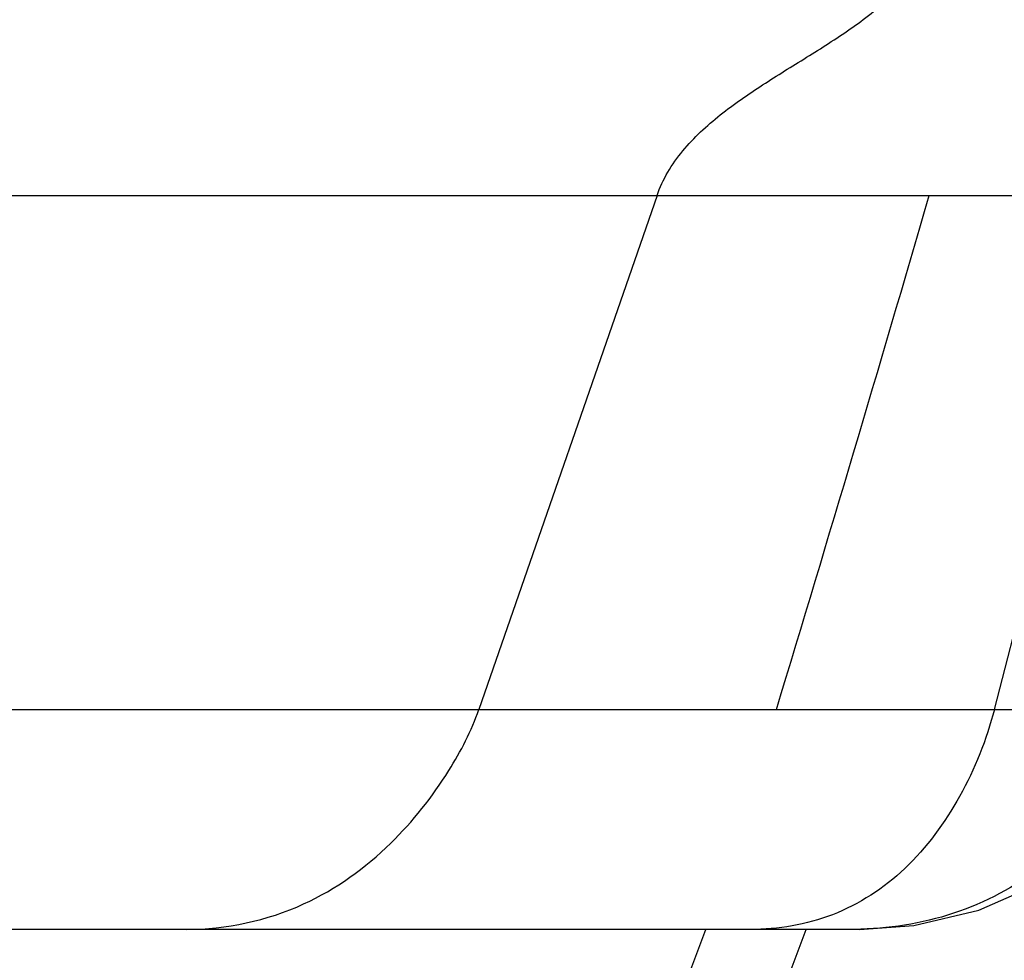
# Model space of a CAD drawing. Header units: millimetres. Extents: x 0 to 2550, y 0 to 1188.
# Tile 60 of 218: x 148 to 168, y 339 to 358. Entities that reach past the tile are written whole.
import ezdxf

# ---------------------------------------------------------------- set-up
doc = ezdxf.new("R2010")
doc.units = ezdxf.units.MM
doc.header["$LTSCALE"] = 46.255
for name, color, linetype in [('A2300202#AF4_ABL432', 7, 'CONTINUOUS'), ('M2000901_PBL385', 7, 'CONTINUOUS'), ('M2300301_PBL457', 7, 'CONTINUOUS'), ('왼쪽_14_VBL337', 7, 'CONTINUOUS')]:
    doc.layers.add(name, color=color, linetype=linetype)

# ---------------------------------------------------------------- blocks, each defined once
blk = doc.blocks.new('M2000901_PBL385', base_point=(158.892, 351.339))
at = {"layer": 'M2000901_PBL385', "color": 2}
for p, q in [((138.401, 354.452), (174.886, 354.452)), ((160.58, 354.452), (156.959, 344.011)), ((167.441, 344.011), (170.129, 354.452)), ((145.442, 344.011), (170.672, 344.011))]:
    blk.add_line(p, q, dxfattribs=at)
at = {"layer": 'M2000901_PBL385', "color": 7}
blk.add_line((164.696, 339.539), (145.442, 339.539), dxfattribs=at)
blk.add_lwpolyline([(164.696, 339.539), (165.802, 339.618), (167.124, 339.929), (168.408, 340.495), (169.423, 341.179), (170.24, 341.997), (170.897, 342.968), (171.35, 344.011)], dxfattribs=at)
at = {"layer": 'M2000901_PBL385', "color": 2}
blk.add_arc((-771.024, 627.689), 976.161, 343.10574, 343.745152, dxfattribs=at)
for points, knots in [([(160.58, 354.452), (160.695, 354.782), (161.07, 355.396), (161.852, 356.109), (162.723, 356.708), (163.623, 357.259), (164.516, 357.823), (165.354, 358.464), (166.045, 359.28), (166.225, 359.99), (166.225, 360.339)], [0, 0, 0, 0, 0.124584, 0.249777, 0.375136, 0.500494, 0.625945, 0.751105, 0.875871, 1, 1, 1, 1]), ([(151.008, 339.539), (151.822, 339.539), (153.381, 339.872), (155.171, 341.163), (156.299, 342.597), (156.808, 343.574), (156.959, 344.011)], [0, 0, 0, 0, 0.310034, 0.584213, 0.824187, 1, 1, 1, 1]), ([(167.441, 344.011), (167.283, 343.396), (166.81, 342.226), (165.72, 340.722), (164.208, 339.73), (163.044, 339.539), (162.479, 339.539)], [0, 0, 0, 0, 0.265151, 0.521019, 0.764324, 1, 1, 1, 1]), ([(170.672, 344.011), (170.568, 343.685), (170.288, 343.058), (169.574, 341.895), (168.375, 340.648), (166.519, 339.716), (165.15, 339.539), (164.471, 339.539)], [0, 0, 0, 0, 0.125573, 0.251135, 0.501181, 0.750407, 1, 1, 1, 1])]:
    blk.add_open_spline(points, degree=3, knots=knots, dxfattribs=at)
blk = doc.blocks.new('M2300301_PBL457', base_point=(151.489, 309.851))
at = {"layer": 'M2300301_PBL457', "color": 7}
for p, q in [((145.451, 296.888), (161.575, 339.539)), ((145.452, 291.501), (163.613, 339.539))]:
    blk.add_line(p, q, dxfattribs=at)
blk = doc.blocks.new('A2300202#AF4_ABL432', base_point=(150.768, 309.137))
at = {"layer": 'M2300301_PBL457'}
blk.add_blockref('M2300301_PBL457', (151.489, 309.851), dxfattribs=at)
blk = doc.blocks.new('왼쪽_14_VBL337', base_point=(137.99, 314.428))
at = {"layer": 'A2300202#AF4_ABL432'}
blk.add_blockref('A2300202#AF4_ABL432', (150.768, 309.137), dxfattribs=at)
at = {"layer": 'M2000901_PBL385'}
blk.add_blockref('M2000901_PBL385', (158.892, 351.339), dxfattribs=at)

msp = doc.modelspace()

# ---------------------------------------------------------------- block references
at = {"layer": '왼쪽_14_VBL337'}
msp.add_blockref('왼쪽_14_VBL337', (137.9899, 314.4281), dxfattribs=at)

doc.saveas('drawing.dxf')
